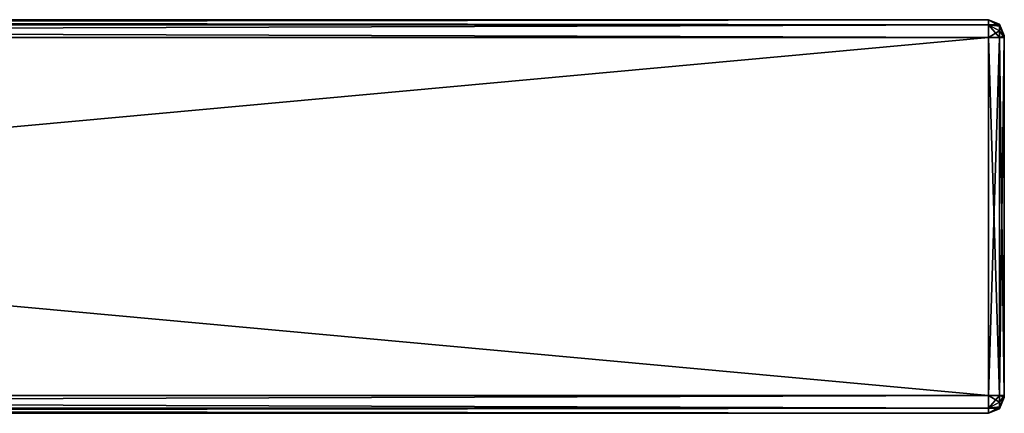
# Model space of a CAD drawing. Extents: x -65 to 446, y -88 to 1542.
# Tile 220 of 223: x 321 to 446, y 1135 to 1185. Entities that reach past the tile are written whole.
import ezdxf

# ---------------------------------------------------------------- set-up
doc = ezdxf.new("R2010")
doc.units = 0
doc.header["$LTSCALE"] = 74.25
for name, color, linetype in [('1229', 7, 'CONTINUOUS'), ('1230', 7, 'CONTINUOUS'), ('1231', 7, 'CONTINUOUS'), ('1232', 7, 'CONTINUOUS'), ('1233', 7, 'CONTINUOUS'), ('1234', 7, 'CONTINUOUS'), ('1235', 7, 'CONTINUOUS'), ('1236', 7, 'CONTINUOUS'), ('1237', 7, 'CONTINUOUS'), ('1246', 7, 'CONTINUOUS'), ('1247', 7, 'CONTINUOUS'), ('1248', 7, 'CONTINUOUS'), ('1249', 7, 'CONTINUOUS'), ('1250', 7, 'CONTINUOUS'), ('1251', 7, 'CONTINUOUS'), ('1252', 7, 'CONTINUOUS'), ('1253', 7, 'CONTINUOUS')]:
    doc.layers.add(name, color=color, linetype=linetype)

msp = doc.modelspace()

# ---------------------------------------------------------------- linework, layer by layer
at = {"layer": '1229', "color": 7, "linetype": 'CONTINUOUS'}
for points in [[(446, 1182.93, 21.07), (446, 1183, 21.25), (446, 1182.93, 26.93), (446, 1182.93, 21.07)], [(446, 1182.93, 26.93), (446, 1183, 21.25), (446, 1183, 26.75), (446, 1182.93, 26.93)], [(446, 1182.75, 21), (446, 1182.93, 21.07), (446, 1182.75, 27), (446, 1182.75, 21)], [(446, 1182.75, 27), (446, 1182.93, 21.07), (446, 1182.93, 26.93), (446, 1182.75, 27)], [(446, 1137.25, 21), (446, 1182.75, 21), (446, 1137.25, 27), (446, 1137.25, 21)], [(446, 1137.25, 27), (446, 1182.75, 21), (446, 1182.75, 27), (446, 1137.25, 27)], [(446, 1137.07, 21.07), (446, 1137.25, 21), (446, 1137.07, 26.93), (446, 1137.07, 21.07)], [(446, 1137.07, 26.93), (446, 1137.25, 21), (446, 1137.25, 27), (446, 1137.07, 26.93)], [(446, 1137, 21.25), (446, 1137.07, 21.07), (446, 1137, 26.75), (446, 1137, 21.25)], [(446, 1137, 26.75), (446, 1137.07, 21.07), (446, 1137.07, 26.93), (446, 1137, 26.75)]]:
    msp.add_3dface(points, dxfattribs=at)
at = {"layer": '1230', "color": 7, "linetype": 'CONTINUOUS'}
for points in [[(444, 1182.75, 29), (-52, 1182.75, 29), (444, 1137.25, 29), (444, 1182.75, 29)], [(-52, 1182.75, 29), (-52, 1137.25, 29), (444, 1137.25, 29), (-52, 1182.75, 29)]]:
    msp.add_3dface(points, dxfattribs=at)
at = {"layer": '1231', "color": 7, "linetype": 'CONTINUOUS'}
for points in [[(444, 1135, 26.75), (-52, 1135, 26.75), (444, 1135, 21.25), (444, 1135, 26.75)], [(-52, 1135, 26.75), (-52, 1135, 21.25), (444, 1135, 21.25), (-52, 1135, 26.75)]]:
    msp.add_3dface(points, dxfattribs=at)
at = {"layer": '1232', "color": 7, "linetype": 'CONTINUOUS'}
for points in [[(444, 1137.25, 19), (-52, 1137.25, 19), (444, 1182.75, 19), (444, 1137.25, 19)], [(-52, 1137.25, 19), (-52, 1182.75, 19), (444, 1182.75, 19), (-52, 1137.25, 19)]]:
    msp.add_3dface(points, dxfattribs=at)
at = {"layer": '1233', "color": 7, "linetype": 'CONTINUOUS'}
for points in [[(-52, 1185, 26.75), (444, 1185, 26.75), (-52, 1185, 21.25), (-52, 1185, 26.75)], [(-52, 1185, 21.25), (444, 1185, 26.75), (444, 1185, 21.25), (-52, 1185, 21.25)]]:
    msp.add_3dface(points, dxfattribs=at)
at = {"layer": '1234', "color": 7, "linetype": 'CONTINUOUS'}
for points in [[(-52, 1185, 26.75), (-52, 1184.34, 28.34), (444, 1185, 26.75), (-52, 1185, 26.75)], [(444, 1185, 26.75), (-52, 1184.34, 28.34), (444, 1184.34, 28.34), (444, 1185, 26.75)], [(-52, 1184.34, 28.34), (-52, 1182.75, 29), (444, 1184.34, 28.34), (-52, 1184.34, 28.34)], [(444, 1184.34, 28.34), (-52, 1182.75, 29), (444, 1182.75, 29), (444, 1184.34, 28.34)]]:
    msp.add_3dface(points, dxfattribs=at)
at = {"layer": '1235', "color": 7, "linetype": 'CONTINUOUS'}
for points in [[(444, 1137.25, 29), (-52, 1137.25, 29), (-52, 1135.66, 28.34), (444, 1137.25, 29)], [(444, 1137.25, 29), (-52, 1135.66, 28.34), (444, 1135.66, 28.34), (444, 1137.25, 29)], [(-52, 1135.66, 28.34), (-52, 1135, 26.75), (444, 1135.66, 28.34), (-52, 1135.66, 28.34)], [(444, 1135.66, 28.34), (-52, 1135, 26.75), (444, 1135, 26.75), (444, 1135.66, 28.34)]]:
    msp.add_3dface(points, dxfattribs=at)
at = {"layer": '1236', "color": 7, "linetype": 'CONTINUOUS'}
for points in [[(-52, 1135.66, 19.66), (-52, 1137.25, 19), (444, 1135.66, 19.66), (-52, 1135.66, 19.66)], [(444, 1135.66, 19.66), (-52, 1137.25, 19), (444, 1137.25, 19), (444, 1135.66, 19.66)], [(444, 1135, 21.25), (-52, 1135, 21.25), (-52, 1135.66, 19.66), (444, 1135, 21.25)], [(444, 1135, 21.25), (-52, 1135.66, 19.66), (444, 1135.66, 19.66), (444, 1135, 21.25)]]:
    msp.add_3dface(points, dxfattribs=at)
at = {"layer": '1237', "color": 7, "linetype": 'CONTINUOUS'}
for points in [[(-52, 1184.34, 19.66), (-52, 1185, 21.25), (444, 1184.34, 19.66), (-52, 1184.34, 19.66)], [(444, 1184.34, 19.66), (-52, 1185, 21.25), (444, 1185, 21.25), (444, 1184.34, 19.66)], [(444, 1182.75, 19), (-52, 1182.75, 19), (-52, 1184.34, 19.66), (444, 1182.75, 19)], [(444, 1182.75, 19), (-52, 1184.34, 19.66), (444, 1184.34, 19.66), (444, 1182.75, 19)]]:
    msp.add_3dface(points, dxfattribs=at)
at = {"layer": '1246', "color": 7, "linetype": 'CONTINUOUS'}
for points in [[(444, 1184.34, 19.66), (444, 1185, 21.25), (445.41, 1184.19, 20.42), (444, 1184.34, 19.66)], [(444, 1185, 21.25), (445.41, 1184.41, 21.25), (445.41, 1184.19, 20.42), (444, 1185, 21.25)], [(444, 1182.75, 19), (444, 1184.34, 19.66), (445.41, 1182.75, 19.59), (444, 1182.75, 19)], [(445.41, 1182.75, 19.59), (444, 1184.34, 19.66), (445.41, 1183.58, 19.81), (445.41, 1182.75, 19.59)], [(444, 1184.34, 19.66), (445.41, 1184.19, 20.42), (445.41, 1183.58, 19.81), (444, 1184.34, 19.66)], [(446, 1183, 21.25), (446, 1182.93, 21.07), (445.41, 1184.41, 21.25), (446, 1183, 21.25)], [(445.41, 1184.41, 21.25), (446, 1182.93, 21.07), (445.41, 1184.19, 20.42), (445.41, 1184.41, 21.25)], [(445.41, 1184.19, 20.42), (446, 1182.93, 21.07), (445.41, 1183.58, 19.81), (445.41, 1184.19, 20.42)], [(446, 1182.93, 21.07), (446, 1182.75, 21), (445.41, 1183.58, 19.81), (446, 1182.93, 21.07)], [(446, 1182.75, 21), (445.41, 1182.75, 19.59), (445.41, 1183.58, 19.81), (446, 1182.75, 21)]]:
    msp.add_3dface(points, dxfattribs=at)
at = {"layer": '1247', "color": 7, "linetype": 'CONTINUOUS'}
for points in [[(444, 1137.25, 19), (444, 1182.75, 19), (445.41, 1182.75, 19.59), (444, 1137.25, 19)], [(445.41, 1137.25, 19.59), (444, 1137.25, 19), (445.41, 1182.75, 19.59), (445.41, 1137.25, 19.59)], [(446, 1182.75, 21), (446, 1137.25, 21), (445.41, 1137.25, 19.59), (446, 1182.75, 21)], [(446, 1182.75, 21), (445.41, 1137.25, 19.59), (445.41, 1182.75, 19.59), (446, 1182.75, 21)]]:
    msp.add_3dface(points, dxfattribs=at)
at = {"layer": '1248', "color": 7, "linetype": 'CONTINUOUS'}
for points in [[(444, 1135.66, 19.66), (444, 1137.25, 19), (445.41, 1136.42, 19.81), (444, 1135.66, 19.66)], [(444, 1137.25, 19), (445.41, 1137.25, 19.59), (445.41, 1136.42, 19.81), (444, 1137.25, 19)], [(444, 1135.66, 19.66), (445.41, 1136.42, 19.81), (445.41, 1135.81, 20.42), (444, 1135.66, 19.66)], [(446, 1137.25, 21), (446, 1137.07, 21.07), (445.41, 1137.25, 19.59), (446, 1137.25, 21)], [(445.41, 1137.25, 19.59), (446, 1137.07, 21.07), (445.41, 1136.42, 19.81), (445.41, 1137.25, 19.59)], [(446, 1137.07, 21.07), (446, 1137, 21.25), (445.41, 1135.81, 20.42), (446, 1137.07, 21.07)], [(445.41, 1136.42, 19.81), (446, 1137.07, 21.07), (445.41, 1135.81, 20.42), (445.41, 1136.42, 19.81)], [(446, 1137, 21.25), (445.41, 1135.59, 21.25), (445.41, 1135.81, 20.42), (446, 1137, 21.25)], [(445.41, 1135.59, 21.25), (444, 1135.66, 19.66), (445.41, 1135.81, 20.42), (445.41, 1135.59, 21.25)], [(444, 1135, 21.25), (444, 1135.66, 19.66), (445.41, 1135.59, 21.25), (444, 1135, 21.25)]]:
    msp.add_3dface(points, dxfattribs=at)
at = {"layer": '1249', "color": 7, "linetype": 'CONTINUOUS'}
for points in [[(446, 1137, 21.25), (446, 1137, 26.75), (445.41, 1135.59, 26.75), (446, 1137, 21.25)], [(446, 1137, 21.25), (445.41, 1135.59, 26.75), (445.41, 1135.59, 21.25), (446, 1137, 21.25)], [(444, 1135, 26.75), (444, 1135, 21.25), (445.41, 1135.59, 21.25), (444, 1135, 26.75)], [(445.41, 1135.59, 26.75), (444, 1135, 26.75), (445.41, 1135.59, 21.25), (445.41, 1135.59, 26.75)]]:
    msp.add_3dface(points, dxfattribs=at)
at = {"layer": '1250', "color": 7, "linetype": 'CONTINUOUS'}
for points in [[(444, 1137.25, 29), (444, 1135.66, 28.34), (445.41, 1137.25, 28.41), (444, 1137.25, 29)], [(445.41, 1137.25, 28.41), (444, 1135.66, 28.34), (445.41, 1136.42, 28.19), (445.41, 1137.25, 28.41)], [(444, 1135.66, 28.34), (445.41, 1135.81, 27.58), (445.41, 1136.42, 28.19), (444, 1135.66, 28.34)], [(446, 1137.07, 26.93), (446, 1137.25, 27), (445.41, 1136.42, 28.19), (446, 1137.07, 26.93)], [(446, 1137.25, 27), (445.41, 1137.25, 28.41), (445.41, 1136.42, 28.19), (446, 1137.25, 27)], [(446, 1137, 26.75), (446, 1137.07, 26.93), (445.41, 1135.59, 26.75), (446, 1137, 26.75)], [(445.41, 1135.59, 26.75), (446, 1137.07, 26.93), (445.41, 1135.81, 27.58), (445.41, 1135.59, 26.75)], [(445.41, 1135.81, 27.58), (446, 1137.07, 26.93), (445.41, 1136.42, 28.19), (445.41, 1135.81, 27.58)], [(444, 1135.66, 28.34), (444, 1135, 26.75), (445.41, 1135.81, 27.58), (444, 1135.66, 28.34)], [(444, 1135, 26.75), (445.41, 1135.59, 26.75), (445.41, 1135.81, 27.58), (444, 1135, 26.75)]]:
    msp.add_3dface(points, dxfattribs=at)
at = {"layer": '1251', "color": 7, "linetype": 'CONTINUOUS'}
for points in [[(444, 1182.75, 29), (444, 1137.25, 29), (445.41, 1137.25, 28.41), (444, 1182.75, 29)], [(445.41, 1182.75, 28.41), (444, 1182.75, 29), (445.41, 1137.25, 28.41), (445.41, 1182.75, 28.41)], [(446, 1137.25, 27), (446, 1182.75, 27), (445.41, 1182.75, 28.41), (446, 1137.25, 27)], [(446, 1137.25, 27), (445.41, 1182.75, 28.41), (445.41, 1137.25, 28.41), (446, 1137.25, 27)]]:
    msp.add_3dface(points, dxfattribs=at)
at = {"layer": '1252', "color": 7, "linetype": 'CONTINUOUS'}
for points in [[(444, 1185, 26.75), (444, 1184.34, 28.34), (445.41, 1184.41, 26.75), (444, 1185, 26.75)], [(445.41, 1184.41, 26.75), (444, 1184.34, 28.34), (445.41, 1184.19, 27.58), (445.41, 1184.41, 26.75)], [(444, 1184.34, 28.34), (444, 1182.75, 29), (445.41, 1183.58, 28.19), (444, 1184.34, 28.34)], [(444, 1184.34, 28.34), (445.41, 1183.58, 28.19), (445.41, 1184.19, 27.58), (444, 1184.34, 28.34)], [(446, 1183, 26.75), (445.41, 1184.41, 26.75), (445.41, 1184.19, 27.58), (446, 1183, 26.75)], [(446, 1182.93, 26.93), (446, 1183, 26.75), (445.41, 1184.19, 27.58), (446, 1182.93, 26.93)], [(445.41, 1183.58, 28.19), (446, 1182.93, 26.93), (445.41, 1184.19, 27.58), (445.41, 1183.58, 28.19)], [(444, 1182.75, 29), (445.41, 1182.75, 28.41), (445.41, 1183.58, 28.19), (444, 1182.75, 29)], [(445.41, 1182.75, 28.41), (446, 1182.93, 26.93), (445.41, 1183.58, 28.19), (445.41, 1182.75, 28.41)], [(446, 1182.75, 27), (446, 1182.93, 26.93), (445.41, 1182.75, 28.41), (446, 1182.75, 27)]]:
    msp.add_3dface(points, dxfattribs=at)
at = {"layer": '1253', "color": 7, "linetype": 'CONTINUOUS'}
for points in [[(444, 1185, 21.25), (444, 1185, 26.75), (445.41, 1184.41, 26.75), (444, 1185, 21.25)], [(444, 1185, 21.25), (445.41, 1184.41, 26.75), (445.41, 1184.41, 21.25), (444, 1185, 21.25)], [(446, 1183, 26.75), (446, 1183, 21.25), (445.41, 1184.41, 21.25), (446, 1183, 26.75)], [(445.41, 1184.41, 26.75), (446, 1183, 26.75), (445.41, 1184.41, 21.25), (445.41, 1184.41, 26.75)]]:
    msp.add_3dface(points, dxfattribs=at)

doc.saveas('drawing.dxf')
